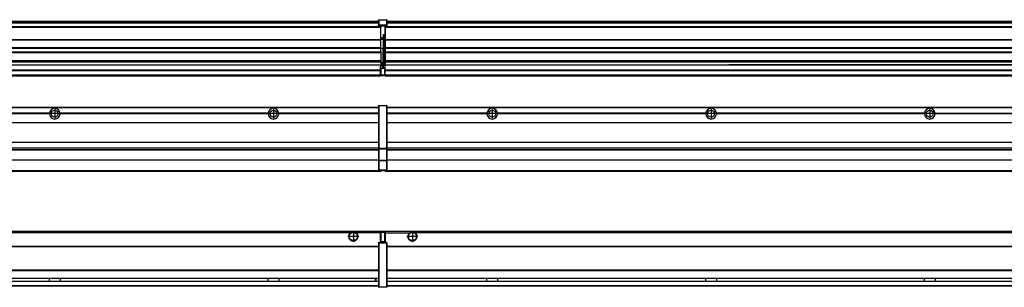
# Model space of a CAD drawing. Header units: inches. Extents: x -381 to 28422, y -418 to 176.
# Tile 38 of 49: x 18521 to 19421, y -154 to 90. Entities that reach past the tile are written whole.
import ezdxf

# ---------------------------------------------------------------- set-up
doc = ezdxf.new("R2010")
doc.units = ezdxf.units.IN
doc.linetypes.add('DOT_CENTER', pattern=[14, 12, -1, 0, -1])
doc.layers.add('1', color=7, linetype='Continuous')

# ---------------------------------------------------------------- blocks, each defined once
blk = doc.blocks.new('Modulos_intermedio__FL-14__12__20', base_point=(17455.18, -48.03))
at = {"color": 7, "linetype": 'Continuous'}
for p, q in [((17456.88, 10.47), (18849.18, 10.47)), ((17456.88, 10.22), (18849.18, 10.22)), ((18822.43, 10.47), (18822.48, 10.52)), ((18822.48, 10.52), (18829.88, 10.52)), ((18829.93, 10.47), (18829.88, 10.52)), ((18849.18, 11.72), (18849.19, 11.79)), ((18849.18, 11.72), (18849.18, 11.47)), ((18849.18, 11.47), (18849.43, 11.47)), ((18849.18, 11.47), (18849.18, -27.21)), ((18849.19, 11.79), (18849.2, 11.82)), ((18849.2, 11.82), (18849.22, 11.86)), ((18849.22, 11.86), (18849.25, 11.9)), ((18849.25, 11.9), (18849.29, 11.93)), ((18849.29, 11.93), (18849.34, 11.96)), ((18849.34, 11.96), (18849.36, 11.96)), ((18849.36, 11.96), (18849.43, 11.97)), ((18849.43, 11.97), (18856.63, 11.97)), ((18849.43, 11.97), (18849.43, 11.47)), ((18849.43, 11.47), (18849.43, -27.21)), ((18856.63, 11.47), (18849.43, 11.47)), ((18856.7, 11.96), (18856.63, 11.97)), ((18856.63, 11.97), (18856.63, 11.47)), ((18856.63, 11.47), (18856.63, -27.21)), ((18856.88, 11.47), (18856.63, 11.47)), ((18856.72, 11.96), (18856.7, 11.96)), ((18856.76, 11.93), (18856.72, 11.96)), ((18856.8, 11.9), (18856.76, 11.93)), ((18856.84, 11.86), (18856.8, 11.9)), ((18856.86, 11.82), (18856.84, 11.86)), ((18856.87, 11.79), (18856.86, 11.82)), ((18856.88, 11.72), (18856.87, 11.79)), ((18856.88, 11.72), (18856.88, 11.47)), ((18856.88, 11.47), (18856.88, -27.21)), ((18548.29, 4.77), (18358.07, 4.77)), ((18548.29, 4.17), (18358.07, 4.17)), ((18548.28, 4.47), (18358.08, 4.47)), ((18548.29, 4.77), (18548.28, 4.47)), ((18548.28, 4.47), (18548.29, 4.17)), ((18558.08, 4.47), (18558.07, 4.77)), ((18748.29, 4.77), (18558.07, 4.77)), ((18558.07, 4.17), (18558.08, 4.47)), ((18748.29, 4.17), (18558.07, 4.17)), ((18748.28, 4.47), (18558.08, 4.47)), ((18748.29, 4.77), (18748.28, 4.47)), ((18748.28, 4.47), (18748.29, 4.17)), ((18849.18, 4.77), (18758.07, 4.77)), ((18758.08, 4.47), (18758.07, 4.77)), ((18758.07, 4.17), (18758.08, 4.47)), ((18849.18, 4.17), (18758.07, 4.17)), ((18849.18, 4.47), (18758.08, 4.47)), ((17456.88, -3.53), (18849.18, -3.53)), ((17456.88, -3.78), (18849.18, -3.78)), ((18849.18, -4.03), (17456.88, -4.03)), ((17456.88, -21.53), (18849.18, -21.53)), ((17456.88, -21.78), (18849.18, -21.78)), ((17456.88, -26.73), (18849.18, -26.73)), ((17456.88, -26.82), (18849.18, -26.82)), ((17456.88, -28.37), (18849.18, -28.37)), ((17456.88, -28.53), (18849.18, -28.53)), ((17456.88, -28.65), (18849.18, -28.65)), ((18849.18, -27.21), (18849.18, -27.52)), ((18849.18, -27.21), (18849.43, -27.21)), ((18849.18, -27.52), (18849.19, -27.54)), ((18849.18, -27.52), (18849.18, -38.19)), ((18849.19, -27.54), (18849.22, -27.57)), ((18849.22, -27.57), (18849.25, -27.59)), ((18849.25, -27.59), (18849.29, -27.6)), ((18849.29, -27.6), (18849.34, -27.61)), ((18849.34, -27.61), (18849.36, -27.61)), ((18849.36, -27.61), (18849.43, -27.62)), ((18849.43, -27.21), (18856.63, -27.21)), ((18849.43, -27.21), (18849.43, -27.62)), ((18849.43, -27.62), (18856.63, -27.62)), ((18849.43, -27.62), (18849.43, -38.3)), ((18856.88, -27.21), (18856.63, -27.21)), ((18856.63, -27.21), (18856.63, -27.62)), ((18856.7, -27.61), (18856.63, -27.62)), ((18856.63, -27.62), (18856.63, -38.3)), ((18856.72, -27.61), (18856.7, -27.61)), ((18856.76, -27.6), (18856.72, -27.61)), ((18856.8, -27.59), (18856.76, -27.6)), ((18856.84, -27.57), (18856.8, -27.59)), ((18856.87, -27.54), (18856.84, -27.57)), ((18856.88, -27.52), (18856.87, -27.54)), ((18856.88, -27.21), (18856.88, -27.52)), ((18856.88, -27.52), (18856.88, -38.19)), ((18849.18, -38.02), (17456.88, -38.02)), ((18849.18, -38.11), (17456.88, -38.11)), ((18849.18, -38.19), (18849.19, -38.22)), ((18849.18, -38.19), (18849.18, -38.71)), ((18849.18, -38.71), (18849.43, -38.71)), ((18849.18, -38.71), (18849.18, -47.03)), ((18849.19, -38.22), (18849.22, -38.25)), ((18849.22, -38.25), (18849.25, -38.27)), ((18849.25, -38.27), (18849.29, -38.28)), ((18849.29, -38.28), (18849.34, -38.29)), ((18849.34, -38.29), (18849.36, -38.29)), ((18849.36, -38.29), (18849.43, -38.3)), ((18849.43, -38.3), (18849.43, -38.71)), ((18856.63, -38.3), (18849.43, -38.3)), ((18849.43, -38.71), (18849.43, -47.03)), ((18856.63, -38.71), (18849.43, -38.71)), ((18856.7, -38.29), (18856.63, -38.3)), ((18856.63, -38.3), (18856.63, -38.71)), ((18856.88, -38.71), (18856.63, -38.71)), ((18856.63, -38.71), (18856.63, -47.03)), ((18856.72, -38.29), (18856.7, -38.29)), ((18856.76, -38.28), (18856.72, -38.29)), ((18856.8, -38.27), (18856.76, -38.28)), ((18856.84, -38.25), (18856.8, -38.27)), ((18856.87, -38.22), (18856.84, -38.25)), ((18856.88, -38.19), (18856.87, -38.22)), ((18856.88, -38.19), (18856.88, -38.71)), ((18856.88, -38.71), (18856.88, -47.03)), ((17455.18, -48.03), (18851.18, -48.03)), ((17456.63, -47.53), (18849.43, -47.53)), ((18849.18, -47.03), (18849.43, -47.03)), ((18849.18, -47.03), (18849.18, -47.28)), ((18849.18, -47.28), (18849.19, -47.34)), ((18849.19, -47.34), (18849.2, -47.37)), ((18849.2, -47.37), (18849.22, -47.41)), ((18849.22, -47.41), (18849.25, -47.45)), ((18849.25, -47.45), (18849.29, -47.49)), ((18849.29, -47.49), (18849.34, -47.51)), ((18849.34, -47.51), (18849.36, -47.52)), ((18849.36, -47.52), (18849.43, -47.53)), ((18849.43, -47.03), (18856.63, -47.03)), ((18849.43, -47.03), (18849.43, -47.53)), ((18849.43, -47.53), (18856.63, -47.53)), ((18851.18, -47.53), (18851.18, -48.03)), ((18856.63, -47.03), (18856.63, -47.53)), ((18856.88, -47.03), (18856.63, -47.03)), ((18856.7, -47.52), (18856.63, -47.53)), ((18856.72, -47.51), (18856.7, -47.52)), ((18856.76, -47.49), (18856.72, -47.51)), ((18856.8, -47.45), (18856.76, -47.49)), ((18856.84, -47.41), (18856.8, -47.45)), ((18856.86, -47.37), (18856.84, -47.41)), ((18856.87, -47.34), (18856.86, -47.37)), ((18856.88, -47.28), (18856.87, -47.34)), ((18856.88, -47.03), (18856.88, -47.28))]:
    blk.add_line(p, q, dxfattribs=at)
for centre in [(18553.18, 4.47), (18753.18, 4.47)]:
    blk.add_circle(centre, 3.15, dxfattribs=at)
for centre, start, end in [((18553.18, 4.47), 3.5101, 176.4899), ((18753.18, 4.47), 3.5101, 176.4899), ((18553.18, 4.47), 183.51008, 356.48992), ((18753.18, 4.47), 183.51008, 356.48992)]:
    blk.add_arc(centre, 4.9, start, end, dxfattribs=at)
at = {"layer": '1', "color": 2, "linetype": 'DOT_CENTER'}
for p, q in [((18557.33, 4.47), (18549.03, 4.47)), ((18553.18, 8.62), (18553.18, 0.32)), ((18757.33, 4.47), (18749.03, 4.47)), ((18753.18, 8.62), (18753.18, 0.32))]:
    blk.add_line(p, q, dxfattribs=at)
blk = doc.blocks.new('Modulos_intermedio__FL-14__17__31', base_point=(18855.18, -48.03))
at = {"color": 7, "linetype": 'Continuous'}
for p, q in [((18856.88, 10.47), (20249.18, 10.47)), ((18856.88, 10.22), (20249.18, 10.22)), ((18876.43, 10.47), (18876.48, 10.52)), ((18876.48, 10.52), (18883.88, 10.52)), ((18883.93, 10.47), (18883.88, 10.52)), ((18948.29, 4.77), (18856.88, 4.77)), ((18948.28, 4.47), (18856.88, 4.47)), ((18948.29, 4.17), (18856.88, 4.17)), ((18948.28, 4.47), (18948.29, 4.77)), ((18948.29, 4.17), (18948.28, 4.47)), ((18950.45, 6.05), (18950.44, 6.04)), ((18950.44, 2.91), (18950.45, 2.89)), ((19148.29, 4.77), (18958.07, 4.77)), ((18958.07, 4.77), (18958.08, 4.47)), ((18958.08, 4.47), (18958.07, 4.17)), ((19148.29, 4.17), (18958.07, 4.17)), ((19148.28, 4.47), (18958.08, 4.47)), ((19148.28, 4.47), (19148.29, 4.77)), ((19148.29, 4.17), (19148.28, 4.47)), ((19348.29, 4.77), (19158.07, 4.77)), ((19158.07, 4.77), (19158.08, 4.47)), ((19158.08, 4.47), (19158.07, 4.17)), ((19348.29, 4.17), (19158.07, 4.17)), ((19348.28, 4.47), (19158.08, 4.47)), ((19348.28, 4.47), (19348.29, 4.77)), ((19348.29, 4.17), (19348.28, 4.47)), ((19350.84, 6.59), (19350.83, 6.57)), ((19350.83, 2.38), (19350.84, 2.36)), ((19358.07, 4.77), (19548.29, 4.77)), ((19358.07, 4.77), (19358.08, 4.47)), ((19358.08, 4.47), (19358.07, 4.17)), ((19548.29, 4.17), (19358.07, 4.17)), ((19548.28, 4.47), (19358.08, 4.47)), ((18856.88, -3.53), (20249.18, -3.53)), ((18856.88, -3.78), (20249.18, -3.78)), ((20249.18, -4.03), (18856.88, -4.03)), ((18856.88, -21.53), (20249.18, -21.53)), ((18856.88, -21.78), (20249.18, -21.78)), ((18856.88, -26.73), (20249.18, -26.73)), ((18856.88, -26.82), (20249.18, -26.82)), ((18856.88, -28.37), (20249.18, -28.37)), ((18856.88, -28.53), (20249.18, -28.53)), ((18856.88, -28.65), (20249.18, -28.65)), ((20249.18, -38.02), (18856.88, -38.02)), ((20249.18, -38.11), (18856.88, -38.11)), ((18855.18, -47.53), (18855.18, -48.03)), ((18855.18, -48.03), (20251.18, -48.03)), ((18856.63, -47.53), (20249.43, -47.53))]:
    blk.add_line(p, q, dxfattribs=at)
for centre in [(18953.18, 4.47), (19153.18, 4.47), (19353.18, 4.47)]:
    blk.add_circle(centre, 3.15, dxfattribs=at)
for centre, start, end in [((18953.18, 4.47), 3.5101, 176.4899), ((19153.18, 4.47), 3.5101, 176.4899), ((19353.18, 4.47), 3.5101, 176.4899), ((18953.18, 4.47), 183.51008, 356.48992), ((19153.18, 4.47), 183.51008, 356.48992), ((19353.18, 4.47), 183.51008, 356.48992)]:
    blk.add_arc(centre, 4.9, start, end, dxfattribs=at)
at = {"layer": '1', "color": 2, "linetype": 'DOT_CENTER'}
for p, q in [((18957.33, 4.47), (18949.03, 4.47)), ((18953.18, 8.62), (18953.18, 0.32)), ((19157.33, 4.47), (19149.03, 4.47)), ((19153.18, 8.62), (19153.18, 0.32)), ((19357.33, 4.47), (19349.03, 4.47)), ((19353.18, 8.62), (19353.18, 0.32))]:
    blk.add_line(p, q, dxfattribs=at)
blk = doc.blocks.new('F-274__37', base_point=(621.12, -75.97))
for name, p in [('Modulos_intermedio__FL-14__12__20', (17455.18, -48.03)), ('Modulos_intermedio__FL-14__17__31', (18855.18, -48.03))]:
    blk.add_blockref(name, p)
blk = doc.blocks.new('Alzado2', base_point=(2889, -32))
blk.add_blockref('F-274__37', (621.12, -75.97))
blk = doc.blocks.new('Modulos_intermedio__FL-14__12__48', base_point=(17455.18, 38.97))
at = {"color": 7, "linetype": 'Continuous'}
for p, q in [((18849.18, 90.22), (18849.19, 90.29)), ((18849.18, 90.22), (18849.2, 90.24)), ((18849.18, 90.16), (18849.18, 90.22)), ((18849.18, 90.22), (18849.18, 90.16)), ((18849.18, 90.16), (18849.18, 85.33)), ((18849.19, 90.29), (18849.2, 90.32)), ((18849.2, 90.32), (18849.22, 90.36)), ((18849.2, 90.24), (18849.22, 90.28)), ((18849.22, 90.36), (18849.25, 90.4)), ((18849.22, 90.28), (18849.25, 90.32)), ((18849.25, 90.4), (18849.29, 90.43)), ((18849.25, 90.32), (18849.29, 90.35)), ((18849.29, 90.43), (18849.34, 90.46)), ((18849.29, 90.35), (18849.34, 90.37)), ((18849.34, 90.46), (18849.36, 90.46)), ((18849.34, 90.37), (18849.36, 90.38)), ((18849.36, 90.46), (18849.43, 90.47)), ((18849.36, 90.38), (18849.43, 90.39)), ((18849.43, 90.47), (18856.63, 90.47)), ((18849.43, 90.47), (18849.43, 90.39)), ((18849.43, 90.39), (18856.63, 90.39)), ((18849.43, 90.39), (18849.43, 85.56)), ((18856.7, 90.46), (18856.63, 90.47)), ((18856.63, 90.47), (18856.63, 90.39)), ((18856.7, 90.38), (18856.63, 90.39)), ((18856.63, 90.39), (18856.63, 85.56)), ((18856.72, 90.46), (18856.7, 90.46)), ((18856.72, 90.37), (18856.7, 90.38)), ((18856.76, 90.43), (18856.72, 90.46)), ((18856.76, 90.35), (18856.72, 90.37)), ((18856.8, 90.4), (18856.76, 90.43)), ((18856.8, 90.32), (18856.76, 90.35)), ((18856.84, 90.36), (18856.8, 90.4)), ((18856.84, 90.28), (18856.8, 90.32)), ((18856.86, 90.32), (18856.84, 90.36)), ((18856.86, 90.24), (18856.84, 90.28)), ((18856.87, 90.29), (18856.86, 90.32)), ((18856.88, 90.22), (18856.86, 90.24)), ((18856.88, 90.22), (18856.87, 90.29)), ((18856.88, 90.16), (18856.88, 90.22)), ((18856.88, 90.22), (18856.88, 90.16)), ((18856.88, 90.16), (18856.88, 85.33)), ((18851.18, 83.99), (17455.18, 83.99)), ((17455.18, 83.97), (18851.18, 83.97)), ((17455.18, 83.47), (18851.18, 83.47)), ((17456.88, 88.97), (18849.18, 88.97)), ((17456.88, 88.96), (18849.18, 88.96)), ((17456.88, 88.35), (18849.18, 88.35)), ((17456.88, 88.03), (18849.18, 88.03)), ((17456.88, 87.7), (18849.18, 87.7)), ((18849.18, 85.33), (18849.19, 85.4)), ((18849.18, 85.33), (18849.18, 85.22)), ((18849.18, 85.22), (18849.19, 85.29)), ((18849.18, 85.22), (18849.18, 84.97)), ((18849.18, 84.97), (18849.18, 84.72)), ((18849.18, 84.97), (18849.43, 84.97)), ((18849.19, 84.66), (18849.18, 84.72)), ((18849.19, 85.4), (18849.2, 85.42)), ((18849.19, 85.29), (18849.2, 85.32)), ((18849.2, 84.63), (18849.19, 84.66)), ((18849.2, 85.42), (18849.22, 85.46)), ((18849.2, 85.32), (18849.22, 85.36)), ((18849.22, 84.59), (18849.2, 84.63)), ((18849.22, 85.46), (18849.25, 85.5)), ((18849.22, 85.36), (18849.25, 85.4)), ((18849.22, 85.36), (18849.25, 85.4)), ((18849.25, 84.55), (18849.22, 84.59)), ((18849.25, 85.5), (18849.29, 85.53)), ((18849.25, 85.4), (18849.29, 85.43)), ((18849.29, 84.51), (18849.25, 84.55)), ((18849.29, 85.53), (18849.34, 85.55)), ((18849.29, 85.43), (18849.34, 85.46)), ((18849.29, 85.43), (18849.34, 85.46)), ((18849.34, 84.49), (18849.29, 84.51)), ((18849.34, 85.55), (18849.36, 85.55)), ((18849.34, 85.46), (18849.36, 85.46)), ((18849.36, 84.48), (18849.34, 84.49)), ((18849.36, 85.55), (18849.43, 85.56)), ((18849.36, 85.46), (18849.43, 85.47)), ((18849.43, 84.47), (18849.36, 84.48)), ((18849.43, 85.56), (18849.43, 85.47)), ((18856.63, 85.56), (18849.43, 85.56)), ((18849.43, 85.47), (18856.63, 85.47)), ((18849.43, 85.47), (18849.43, 84.97)), ((18849.43, 84.97), (18851.18, 84.97)), ((18849.43, 84.97), (18849.43, 84.47)), ((18849.43, 84.47), (18851.18, 84.47)), ((18851.18, 84.97), (18851.18, 83.97)), ((18851.18, 84.97), (18854.88, 84.97)), ((18851.18, 83.97), (18851.18, 83.47)), ((18851.18, 72.41), (18851.18, 83.47)), ((18854.88, 84.97), (18856.63, 84.97)), ((18854.88, 84.97), (18854.88, 77.44)), ((18854.88, 84.47), (18856.63, 84.47)), ((18856.63, 85.56), (18856.63, 85.47)), ((18856.7, 85.55), (18856.63, 85.56)), ((18856.63, 85.47), (18856.63, 84.97)), ((18856.7, 85.46), (18856.63, 85.47)), ((18856.63, 84.97), (18856.63, 84.47)), ((18856.88, 84.97), (18856.63, 84.97)), ((18856.63, 84.47), (18856.7, 84.48)), ((18856.72, 85.55), (18856.7, 85.55)), ((18856.72, 85.46), (18856.7, 85.46)), ((18856.7, 84.48), (18856.72, 84.49)), ((18856.76, 85.53), (18856.72, 85.55)), ((18856.72, 85.46), (18856.76, 85.43)), ((18856.76, 85.43), (18856.72, 85.46)), ((18856.72, 84.49), (18856.76, 84.51)), ((18856.8, 85.5), (18856.76, 85.53)), ((18856.8, 85.4), (18856.76, 85.43)), ((18856.76, 84.51), (18856.8, 84.55)), ((18856.84, 85.46), (18856.8, 85.5)), ((18856.8, 85.4), (18856.84, 85.36)), ((18856.84, 85.36), (18856.8, 85.4)), ((18856.8, 84.55), (18856.84, 84.59)), ((18856.86, 85.42), (18856.84, 85.46)), ((18856.86, 85.32), (18856.84, 85.36)), ((18856.84, 84.59), (18856.86, 84.63)), ((18856.87, 85.4), (18856.86, 85.42)), ((18856.87, 85.29), (18856.86, 85.32)), ((18856.86, 84.63), (18856.87, 84.66)), ((18856.88, 85.33), (18856.87, 85.4)), ((18856.88, 85.22), (18856.87, 85.29)), ((18856.87, 84.66), (18856.88, 84.72)), ((18856.88, 85.33), (18856.88, 85.22)), ((18856.88, 85.22), (18856.88, 84.97)), ((18856.88, 84.97), (18856.88, 84.72)), ((17455.18, 72.41), (18851.18, 72.41)), ((17455.18, 72.16), (18851.18, 72.16)), ((18853.43, 73.5), (18851.18, 73.5)), ((18853.43, 73), (18851.18, 73)), ((18851.18, 72.5), (18853.43, 72.5)), ((18851.18, 72.41), (18851.18, 72.16)), ((18851.18, 64.79), (18851.18, 72.16)), ((18853.43, 76.45), (18853.43, 73.5)), ((18854.88, 76.45), (18853.43, 76.45)), ((18853.43, 73.5), (18853.68, 73.5)), ((18853.43, 73), (18853.43, 73.5)), ((18853.43, 73), (18853.43, 72.5)), ((18853.68, 72.5), (18853.43, 72.5)), ((18853.43, 72.5), (18853.43, 63.97)), ((18853.68, 73.19), (18853.67, 73.21)), ((18853.68, 76.45), (18853.68, 73.5)), ((18853.68, 76.3), (18854.88, 76.3)), ((18853.68, 73.25), (18853.68, 73.5)), ((18853.68, 73.19), (18853.68, 72.5)), ((18853.68, 63.97), (18853.68, 72.5)), ((18854.88, 79.65), (18855.18, 79.58)), ((18854.88, 78.12), (18855.18, 78.12)), ((18854.88, 77.6), (18855.18, 77.6)), ((18854.88, 77.44), (18855.18, 77.36)), ((18854.88, 76.45), (18855.18, 76.53)), ((18854.88, 76.3), (18854.88, 76.45)), ((18855.18, 76.3), (18854.88, 76.3)), ((18854.88, 63.97), (18854.88, 76.3)), ((18851.18, 64.79), (17455.18, 64.79)), ((17455.18, 64.54), (18851.18, 64.54)), ((18851.18, 64.79), (18851.18, 64.54)), ((18851.18, 60.91), (18851.18, 64.54)), ((18853.43, 63.97), (18851.18, 63.97)), ((18853.43, 50.98), (18853.43, 63.97)), ((18853.43, 63.97), (18853.68, 63.97)), ((18853.68, 50.98), (18853.68, 63.97)), ((18853.68, 63.97), (18854.88, 63.97)), ((18854.88, 49.58), (18854.88, 63.97)), ((18855.18, 63.97), (18854.88, 63.97)), ((17455.18, 60.91), (18851.18, 60.91)), ((17455.18, 60.41), (18851.18, 60.41)), ((18851.18, 60.91), (18851.18, 60.41)), ((18851.18, 60.41), (18851.18, 59.42)), ((18851.18, 59.42), (18851.18, 53.15)), ((17455.18, 53.15), (18851.18, 53.15)), ((18851.18, 51.48), (17455.18, 51.48)), ((18178.18, 49.19), (18851.18, 49.19)), ((18178.18, 49.16), (18851.18, 49.16)), ((18851.13, 44.48), (18851.13, 47.58)), ((18851.13, 47.58), (18851.18, 47.58)), ((18851.13, 45.47), (18851.18, 45.48)), ((18851.18, 53.15), (18851.18, 51.48)), ((18851.18, 51.48), (18851.18, 51.37)), ((18851.18, 51.37), (18851.18, 49.19)), ((18853.43, 50.98), (18851.18, 50.98)), ((18853.43, 49.98), (18851.18, 49.98)), ((18851.18, 49.19), (18851.18, 49.16)), ((18851.18, 47.58), (18851.18, 49.16)), ((18853.43, 48.98), (18851.18, 48.98)), ((18853.43, 47.91), (18851.18, 47.91)), ((18851.18, 46), (18851.18, 47.58)), ((18851.18, 46), (18853.43, 46)), ((18851.18, 46), (18851.18, 39.97)), ((18853.43, 49.98), (18853.43, 50.98)), ((18853.43, 50.98), (18853.68, 50.98)), ((18853.43, 49.98), (18853.43, 48.98)), ((18853.43, 47.91), (18853.43, 48.98)), ((18853.68, 48.98), (18853.43, 48.98)), ((18853.43, 46), (18853.43, 47.91)), ((18853.43, 47.91), (18853.52, 47.89)), ((18853.43, 46), (18854.88, 46)), ((18853.52, 47.89), (18853.6, 47.83)), ((18853.6, 47.83), (18853.66, 47.75)), ((18853.66, 47.75), (18853.68, 47.66)), ((18853.68, 49.73), (18853.68, 50.98)), ((18853.68, 49.73), (18853.68, 48.98)), ((18853.68, 49.58), (18854.88, 49.58)), ((18853.68, 47.66), (18853.68, 48.98)), ((18853.68, 48.93), (18854.88, 48.93)), ((18853.68, 46), (18853.68, 47.66)), ((18855.18, 45.08), (18854.63, 44.93)), ((18854.88, 48.93), (18854.88, 49.58)), ((18855.18, 49.58), (18854.88, 49.58)), ((18854.88, 48.93), (18854.88, 47.33)), ((18854.88, 48.93), (18855.18, 48.85)), ((18854.88, 47.33), (18854.88, 46)), ((18855.18, 45.92), (18854.88, 46)), ((18854.88, 45), (18855.18, 45.08)), ((17455.18, 44.48), (18851.13, 44.48)), ((17455.18, 44.04), (18851.13, 44.04)), ((17455.18, 39.97), (18851.13, 39.97)), ((17455.18, 39.47), (18851.13, 39.47)), ((17455.18, 39.22), (18851.13, 39.22)), ((17455.18, 38.97), (18851.13, 38.97)), ((18851.13, 44.48), (18851.18, 44.48)), ((18851.13, 44.48), (18851.13, 44.04)), ((18851.13, 39.97), (18851.13, 44.04)), ((18851.18, 40.48), (18851.13, 40.48)), ((18851.13, 39.97), (18851.13, 39.47)), ((18851.13, 39.22), (18851.13, 39.47)), ((18851.13, 39.22), (18851.13, 38.97)), ((18851.18, 39.97), (18854.63, 39.97)), ((18851.18, 39.97), (18851.18, 39.47)), ((18851.18, 39.47), (18854.63, 39.47)), ((18854.63, 44.93), (18854.63, 39.97)), ((18854.63, 39.97), (18854.63, 39.47)), ((18854.88, 39.97), (18854.63, 39.97)), ((18854.88, 45), (18854.88, 39.97)), ((18854.88, 44.81), (18855.18, 44.87)), ((18854.88, 41.31), (18855.18, 41.37)), ((18854.88, 40.83), (18855.18, 40.91)), ((18854.88, 39.97), (18854.88, 39.72))]:
    blk.add_line(p, q, dxfattribs=at)
for centre, start, end in [((18853.43, 73.25), 270, 0), ((18853.43, 49.73), 0, 90), ((18854.63, 39.72), 270, 0)]:
    blk.add_arc(centre, 0.25, start, end, dxfattribs=at)
blk = doc.blocks.new('Modulos_intermedio__FL-14__17__59', base_point=(18855.18, 38.97))
at = {"color": 7, "linetype": 'Continuous'}
for p, q in [((18855.18, 84.47), (18855.18, 83.99)), ((18855.18, 83.99), (18855.18, 83.97)), ((20251.18, 83.99), (18855.18, 83.99)), ((18855.18, 83.97), (18855.18, 83.47)), ((18855.18, 83.97), (20251.18, 83.97)), ((18855.18, 83.47), (18855.18, 72.41)), ((18855.18, 83.47), (20251.18, 83.47)), ((18856.88, 88.97), (20249.18, 88.97)), ((18856.88, 88.96), (20249.18, 88.96)), ((18856.88, 88.35), (20249.18, 88.35)), ((18856.88, 88.03), (20249.18, 88.03)), ((18856.88, 87.7), (20249.18, 87.7)), ((18855.18, 72.41), (18855.18, 72.16)), ((18855.18, 72.41), (20251.18, 72.41)), ((18855.18, 72.16), (20251.18, 72.16)), ((18855.18, 72.16), (18855.18, 64.79)), ((20251.18, 64.79), (18855.18, 64.79)), ((18855.18, 64.79), (18855.18, 64.54)), ((18855.18, 64.54), (18855.18, 60.91)), ((18855.18, 64.54), (20251.18, 64.54)), ((18855.18, 60.91), (18855.18, 60.41)), ((18855.18, 60.91), (20251.18, 60.91)), ((18855.18, 60.41), (20251.18, 60.41)), ((18855.18, 60.41), (18855.18, 59.42)), ((18855.18, 59.42), (18855.18, 53.15)), ((18855.18, 53.15), (18855.18, 51.48)), ((18855.18, 53.15), (20251.18, 53.15)), ((20251.18, 51.48), (18855.18, 51.48)), ((18855.18, 51.48), (18855.18, 51.37)), ((18855.18, 51.37), (18855.18, 49.19)), ((18855.18, 49.19), (18855.18, 49.16)), ((18855.18, 49.19), (19169.43, 49.19)), ((18855.18, 44.48), (18855.18, 49.16)), ((18855.18, 49.16), (19169.43, 49.16)), ((19169.43, 49.19), (19169.43, 49.18)), ((19178.18, 49.19), (19169.43, 49.19)), ((19169.43, 49.18), (19169.43, 49.16)), ((19169.43, 49.18), (19178.18, 49.18)), ((19169.43, 49.16), (19178.18, 49.16)), ((19178.18, 49.19), (19178.18, 49.18)), ((19369.43, 49.19), (19178.18, 49.19)), ((19178.18, 49.18), (19178.18, 49.16)), ((19178.18, 49.16), (19369.43, 49.16)), ((19369.43, 49.19), (19369.43, 49.18)), ((19378.18, 49.19), (19369.43, 49.19)), ((19369.43, 49.18), (19378.18, 49.18)), ((19369.43, 49.18), (19369.43, 49.16)), ((19369.43, 49.16), (19378.18, 49.16)), ((19569.43, 49.19), (19378.18, 49.19)), ((19378.18, 49.19), (19378.18, 49.18)), ((19378.18, 49.18), (19378.18, 49.16)), ((19378.18, 49.16), (19569.43, 49.16)), ((18855.18, 44.48), (18855.18, 44.04)), ((18855.18, 44.48), (20251.13, 44.48)), ((18855.18, 39.97), (18855.18, 44.04)), ((18855.18, 44.04), (20251.13, 44.04)), ((18855.18, 39.97), (18855.18, 39.47)), ((18855.18, 39.97), (20251.13, 39.97)), ((18855.18, 39.47), (18855.18, 39.22)), ((18855.18, 39.47), (20251.13, 39.47)), ((18855.18, 39.22), (18855.18, 38.97)), ((18855.18, 39.22), (20251.13, 39.22)), ((18855.18, 38.97), (20251.13, 38.97))]:
    blk.add_line(p, q, dxfattribs=at)
blk = doc.blocks.new('F-274__65', base_point=(621.12, 38.97))
for name, p in [('Modulos_intermedio__FL-14__12__48', (17455.18, 38.97)), ('Modulos_intermedio__FL-14__17__59', (18855.18, 38.97))]:
    blk.add_blockref(name, p)
blk = doc.blocks.new('Inferior2', base_point=(2889, 64.72))
blk.add_blockref('F-274__65', (621.12, 38.97))
blk = doc.blocks.new('Modulos_intermedio__FL-14__12__75', base_point=(17455.18, -154.47))
at = {"color": 7, "linetype": 'Continuous'}
for p, q in [((17455.18, -102.97), (18851.13, -102.97)), ((18823.77, -104.47), (17482.59, -104.47)), ((18824.72, -103.98), (18823.77, -104.47)), ((18826.18, -103.72), (18824.72, -103.98)), ((18827.63, -103.98), (18826.18, -103.72)), ((18828.59, -104.47), (18827.63, -103.98)), ((18851.13, -104.47), (18828.59, -104.47)), ((18851.13, -104.47), (18851.13, -102.97)), ((18851.13, -111.58), (18851.13, -104.47)), ((18851.18, -104.48), (18851.13, -104.48)), ((18851.18, -105.48), (18851.13, -105.48)), ((18854.63, -103.47), (18851.18, -103.47)), ((18851.18, -103.47), (18851.18, -103.97)), ((18851.18, -103.97), (18851.18, -111.58)), ((18851.18, -103.97), (18854.63, -103.97)), ((18854.63, -103.47), (18854.63, -103.97)), ((18854.88, -103.97), (18854.63, -103.97)), ((18854.63, -103.97), (18854.63, -112.97)), ((18854.88, -103.72), (18854.88, -103.97)), ((18854.88, -103.97), (18854.88, -112.97)), ((18854.88, -104.83), (18855.18, -104.91)), ((18854.88, -106.47), (18855.18, -106.47)), ((18854.88, -107.48), (18855.18, -107.48)), ((17456.88, -116.72), (18849.18, -116.72)), ((17456.88, -116.97), (18849.18, -116.97)), ((18849.18, -113.72), (18849.19, -113.66)), ((18849.18, -113.72), (18849.18, -113.97)), ((18849.18, -113.97), (18849.18, -153.97)), ((18849.18, -113.97), (18849.43, -113.97)), ((18849.19, -113.66), (18849.2, -113.63)), ((18849.2, -113.63), (18849.22, -113.59)), ((18849.22, -113.59), (18849.25, -113.55)), ((18849.25, -113.55), (18849.29, -113.51)), ((18849.29, -113.51), (18849.34, -113.49)), ((18849.34, -113.49), (18849.36, -113.48)), ((18849.36, -113.48), (18849.43, -113.47)), ((18851.18, -113.47), (18849.43, -113.47)), ((18849.43, -113.47), (18849.43, -113.97)), ((18856.63, -113.97), (18849.43, -113.97)), ((18849.43, -113.97), (18849.43, -153.97)), ((18851.13, -109.47), (18851.18, -109.48)), ((18851.18, -111.58), (18851.13, -111.58)), ((18851.18, -113.47), (18851.18, -111.58)), ((18854.63, -112.97), (18851.18, -112.97)), ((18854.88, -113.47), (18851.18, -113.47)), ((18854.63, -112.97), (18854.63, -113.47)), ((18854.88, -112.97), (18854.63, -112.97)), ((18854.88, -111.93), (18855.18, -112.01)), ((18854.88, -112.97), (18854.88, -113.26)), ((18854.88, -113.26), (18854.88, -113.47)), ((18856.63, -113.47), (18854.88, -113.47)), ((18856.7, -113.48), (18856.63, -113.47)), ((18856.63, -113.47), (18856.63, -113.97)), ((18856.88, -113.97), (18856.63, -113.97)), ((18856.63, -113.97), (18856.63, -153.97)), ((18856.72, -113.49), (18856.7, -113.48)), ((18856.76, -113.51), (18856.72, -113.49)), ((18856.8, -113.55), (18856.76, -113.51)), ((18856.84, -113.59), (18856.8, -113.55)), ((18856.86, -113.63), (18856.84, -113.59)), ((18856.87, -113.66), (18856.86, -113.63)), ((18856.88, -113.72), (18856.87, -113.66)), ((18856.88, -113.72), (18856.88, -113.97)), ((18856.88, -113.97), (18856.88, -153.97)), ((18849.18, -117.22), (17456.88, -117.22)), ((18849.18, -138.72), (17456.88, -138.72)), ((18849.18, -138.97), (17456.88, -138.97)), ((17456.88, -139.22), (18849.18, -139.22)), ((17456.88, -145.97), (18849.18, -145.97)), ((17456.88, -146.22), (18849.18, -146.22)), ((17456.88, -148.72), (18849.18, -148.72)), ((17456.88, -148.97), (18849.18, -148.97)), ((17456.88, -152.72), (18849.18, -152.72)), ((17456.88, -152.97), (18849.18, -152.97)), ((18548.28, -146.3), (18548.28, -146.22)), ((18548.28, -146.35), (18548.28, -146.3)), ((18548.29, -146.98), (18548.28, -146.35)), ((18548.28, -148.2), (18548.29, -147.88)), ((18548.28, -148.65), (18548.28, -148.2)), ((18548.28, -148.72), (18548.28, -148.65)), ((18548.29, -147.23), (18548.29, -146.98)), ((18548.29, -147.88), (18548.29, -147.23)), ((18558.08, -146.35), (18558.07, -146.75)), ((18558.07, -146.75), (18558.07, -147.72)), ((18558.07, -147.72), (18558.08, -148.43)), ((18558.08, -146.22), (18558.08, -146.3)), ((18558.08, -146.3), (18558.08, -146.35)), ((18558.08, -148.43), (18558.08, -148.6)), ((18558.08, -148.6), (18558.08, -148.65)), ((18558.08, -148.65), (18558.08, -148.72)), ((18748.28, -146.3), (18748.28, -146.22)), ((18748.28, -146.35), (18748.28, -146.3)), ((18748.29, -146.98), (18748.28, -146.35)), ((18748.28, -148.2), (18748.29, -147.88)), ((18748.28, -148.65), (18748.28, -148.2)), ((18748.28, -148.72), (18748.28, -148.65)), ((18748.29, -147.23), (18748.29, -146.98)), ((18748.29, -147.88), (18748.29, -147.23)), ((18758.07, -147.23), (18758.06, -147.56)), ((18758.06, -147.56), (18758.07, -148.2)), ((18758.08, -146.35), (18758.07, -147.23)), ((18758.07, -148.2), (18758.08, -148.6)), ((18758.08, -146.22), (18758.08, -146.3)), ((18758.08, -146.3), (18758.08, -146.35)), ((18758.08, -148.6), (18758.08, -148.72)), ((18846.18, -146.65), (18846.24, -146.4)), ((18846.18, -146.65), (18846.18, -147.16)), ((18846.18, -147.16), (18846.18, -148.23)), ((18846.18, -148.23), (18846.24, -148.55)), ((18846.24, -146.4), (18846.46, -146.22)), ((18846.24, -148.55), (18846.46, -148.72)), ((18846.6, -146.22), (18846.6, -146.26)), ((18846.6, -146.26), (18846.6, -146.97)), ((18846.6, -146.97), (18846.6, -148.69)), ((18846.6, -148.69), (18846.6, -148.72)), ((18849.18, -153.97), (18849.43, -153.97)), ((18849.18, -153.97), (18849.18, -154.22)), ((18849.18, -154.22), (18849.19, -154.29)), ((18849.19, -154.29), (18849.2, -154.32)), ((18849.2, -154.32), (18849.22, -154.36)), ((18849.22, -154.36), (18849.25, -154.4)), ((18849.25, -154.4), (18849.29, -154.43)), ((18849.29, -154.43), (18849.34, -154.46)), ((18849.34, -154.46), (18849.36, -154.46)), ((18849.36, -154.46), (18849.43, -154.47)), ((18849.43, -153.97), (18856.63, -153.97)), ((18849.43, -153.97), (18849.43, -154.47)), ((18856.63, -154.47), (18849.43, -154.47)), ((18856.88, -153.97), (18856.63, -153.97)), ((18856.63, -153.97), (18856.63, -154.47)), ((18856.7, -154.46), (18856.63, -154.47)), ((18856.72, -154.46), (18856.7, -154.46)), ((18856.76, -154.43), (18856.72, -154.46)), ((18856.8, -154.4), (18856.76, -154.43)), ((18856.84, -154.36), (18856.8, -154.4)), ((18856.86, -154.32), (18856.84, -154.36)), ((18856.87, -154.29), (18856.86, -154.32)), ((18856.88, -154.22), (18856.87, -154.29)), ((18856.88, -153.97), (18856.88, -154.22))]:
    blk.add_line(p, q, dxfattribs=at)
for radius in [4, 3.7]:
    blk.add_circle((18826.18, -107.97), radius, dxfattribs=at)
for centre, radius, start, end in [((18826.18, -107.97), 4.25, 124.56032, 55.43968), ((18854.63, -103.72), 0.25, 0, 90)]:
    blk.add_arc(centre, radius, start, end, dxfattribs=at)
at = {"layer": '1', "color": 2, "linetype": 'DOT_CENTER'}
for p, q in [((18831.18, -107.97), (18821.18, -107.97)), ((18826.18, -102.97), (18826.18, -112.97))]:
    blk.add_line(p, q, dxfattribs=at)
blk = doc.blocks.new('Modulos_intermedio__FL-14__17__84', base_point=(18855.18, -154.47))
at = {"color": 7, "linetype": 'Continuous'}
for p, q in [((18855.18, -102.97), (18855.18, -104.47)), ((18855.18, -102.97), (20251.13, -102.97)), ((18855.18, -104.47), (18877.77, -104.47)), ((18855.18, -104.47), (18855.18, -113.47)), ((18877.77, -104.47), (18878.72, -103.98)), ((18878.72, -103.98), (18880.18, -103.72)), ((18880.18, -103.72), (18881.63, -103.98)), ((18881.63, -103.98), (18882.59, -104.47)), ((20223.77, -104.47), (18882.59, -104.47)), ((18856.88, -116.72), (20249.18, -116.72)), ((18856.88, -116.97), (20249.18, -116.97)), ((20249.18, -117.22), (18856.88, -117.22)), ((20249.18, -138.72), (18856.88, -138.72)), ((20249.18, -138.97), (18856.88, -138.97)), ((18856.88, -139.22), (20249.18, -139.22)), ((18856.88, -145.97), (20249.18, -145.97)), ((18856.88, -146.22), (20249.18, -146.22)), ((18856.88, -148.72), (20249.18, -148.72)), ((18856.88, -148.97), (20249.18, -148.97)), ((18856.88, -152.72), (20249.18, -152.72)), ((18856.88, -152.97), (20249.18, -152.97)), ((18948.28, -146.3), (18948.28, -146.22)), ((18948.28, -146.35), (18948.28, -146.3)), ((18948.29, -147.07), (18948.28, -146.35)), ((18948.28, -148.6), (18948.29, -147.56)), ((18948.28, -148.72), (18948.28, -148.6)), ((18948.29, -147.56), (18948.29, -147.07)), ((18958.08, -146.35), (18958.07, -146.75)), ((18958.07, -146.75), (18958.07, -147.72)), ((18958.07, -147.72), (18958.08, -148.43)), ((18958.08, -146.22), (18958.08, -146.3)), ((18958.08, -146.3), (18958.08, -146.35)), ((18958.08, -148.43), (18958.08, -148.59)), ((18958.08, -148.59), (18958.08, -148.65)), ((18958.08, -148.65), (18958.08, -148.72)), ((19148.28, -146.3), (19148.28, -146.22)), ((19148.28, -146.35), (19148.28, -146.3)), ((19148.29, -146.98), (19148.28, -146.35)), ((19148.28, -148.43), (19148.29, -147.88)), ((19148.28, -148.65), (19148.28, -148.43)), ((19148.28, -148.72), (19148.28, -148.65)), ((19148.29, -147.23), (19148.29, -146.98)), ((19148.29, -147.88), (19148.29, -147.23)), ((19158.08, -146.35), (19158.07, -146.75)), ((19158.07, -146.75), (19158.07, -147.72)), ((19158.07, -147.72), (19158.08, -148.43)), ((19158.08, -146.22), (19158.08, -146.3)), ((19158.08, -146.3), (19158.08, -146.35)), ((19158.08, -148.43), (19158.08, -148.59)), ((19158.08, -148.59), (19158.08, -148.65)), ((19158.08, -148.65), (19158.08, -148.72)), ((19348.28, -146.3), (19348.28, -146.22)), ((19348.28, -146.35), (19348.28, -146.3)), ((19348.29, -146.98), (19348.28, -146.35)), ((19348.28, -148.6), (19348.29, -147.96)), ((19348.28, -148.65), (19348.28, -148.6)), ((19348.28, -148.72), (19348.28, -148.65)), ((19348.29, -147.07), (19348.29, -146.98)), ((19348.29, -147.23), (19348.29, -147.07)), ((19348.29, -147.88), (19348.29, -147.23)), ((19348.29, -147.96), (19348.29, -147.88)), ((19358.08, -146.52), (19358.07, -147.07)), ((19358.07, -147.07), (19358.07, -147.72)), ((19358.07, -147.72), (19358.07, -147.88)), ((19358.07, -147.88), (19358.08, -148.43)), ((19358.08, -146.22), (19358.08, -146.3)), ((19358.08, -146.3), (19358.08, -146.35)), ((19358.08, -146.35), (19358.08, -146.52)), ((19358.08, -148.43), (19358.08, -148.59)), ((19358.08, -148.59), (19358.08, -148.65)), ((19358.08, -148.65), (19358.08, -148.72))]:
    blk.add_line(p, q, dxfattribs=at)
for radius in [4, 3.7]:
    blk.add_circle((18880.18, -107.97), radius, dxfattribs=at)
blk.add_arc((18880.18, -107.97), 4.25, 124.56032, 55.43968, dxfattribs=at)
at = {"layer": '1', "color": 2, "linetype": 'DOT_CENTER'}
for p, q in [((18885.18, -107.97), (18875.18, -107.97)), ((18880.18, -102.97), (18880.18, -112.97))]:
    blk.add_line(p, q, dxfattribs=at)
blk = doc.blocks.new('F-274__90', base_point=(621.12, -154.47))
for name, p in [('Modulos_intermedio__FL-14__12__75', (17455.18, -154.47)), ('Modulos_intermedio__FL-14__17__84', (18855.18, -154.47))]:
    blk.add_blockref(name, p)
blk = doc.blocks.new('Superior1', base_point=(2889, -128.72))
blk.add_blockref('F-274__90', (621.12, -154.47))

msp = doc.modelspace()

# ---------------------------------------------------------------- block references
for name, p in [('Inferior2', (2889, 64.72)), ('Alzado2', (2889, -32)), ('Superior1', (2889, -128.72))]:
    msp.add_blockref(name, p)

doc.saveas('drawing.dxf')
